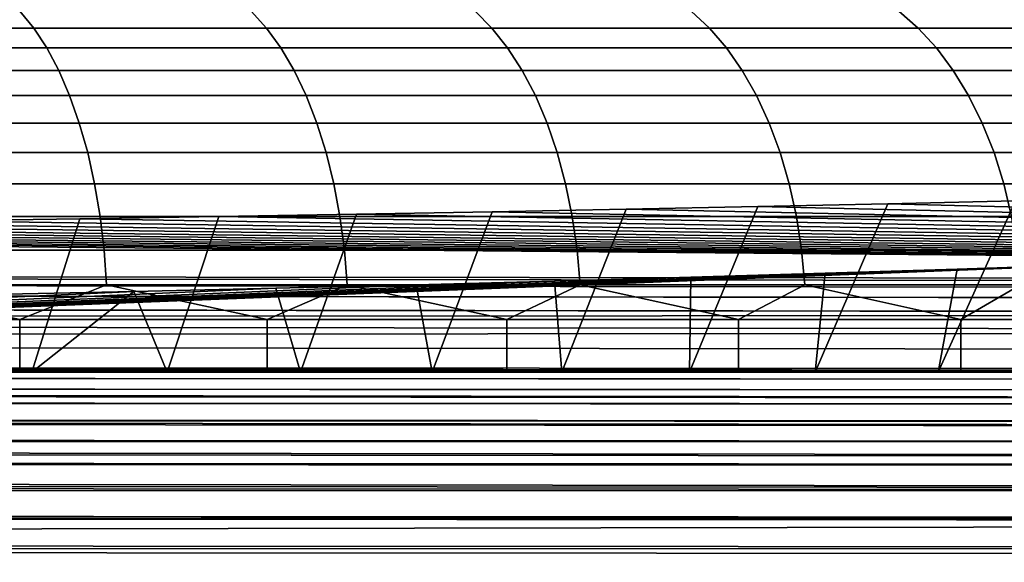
# Model space of a CAD drawing. Header units: metres. Extents: x -109 to 109, y -100 to 58.
# Tile 58 of 256: x -70.21 to -67.33, y -1.06 to 0.53. Entities that reach past the tile are written whole.
import ezdxf

# ---------------------------------------------------------------- set-up
doc = ezdxf.new("R2010")
doc.units = ezdxf.units.M
doc.layers.add('solid_21_062_100_XXX', color=7, linetype='CONTINUOUS')

msp = doc.modelspace()

# ---------------------------------------------------------------- linework, layer by layer
at = {"layer": 'solid_21_062_100_XXX'}
for points in [[(-70.207954, 0.554246, 12.433418), (-70.902443, 0.554246, 12.761153), (-70.866547, 0.505334, 12.842985), (-70.16761, 0.505334, 12.513148)], [(-70.902443, 0.554246, -12.761153), (-70.207954, 0.554246, -12.433418), (-70.16761, 0.505334, -12.513148), (-70.866547, 0.505334, -12.842985)], [(-69.532578, 0.554246, 12.067924), (-70.207954, 0.554246, 12.433418), (-70.16761, 0.505334, 12.513148), (-69.4879, 0.505334, 12.14531)], [(-70.207954, 0.554246, -12.433418), (-69.532578, 0.554246, -12.067924), (-69.4879, 0.505334, -12.14531), (-70.16761, 0.505334, -12.513148)], [(-68.878365, 0.554246, 11.665779), (-69.532578, 0.554246, 12.067924), (-69.4879, 0.505334, 12.14531), (-68.829491, 0.505334, 11.740587)], [(-69.532578, 0.554246, -12.067924), (-68.878365, 0.554246, -11.665779), (-68.829491, 0.505334, -11.740587), (-69.4879, 0.505334, -12.14531)], [(-68.247299, 0.554246, 11.228207), (-68.878365, 0.554246, 11.665779), (-68.829491, 0.505334, 11.740587), (-68.194374, 0.505334, 11.300208)], [(-68.878365, 0.554246, -11.665779), (-68.247299, 0.554246, -11.228207), (-68.194374, 0.505334, -11.300208), (-68.829491, 0.505334, -11.740587)], [(-67.641289, 0.554246, 10.756534), (-68.247299, 0.554246, 11.228207), (-68.194374, 0.505334, 11.300208), (-67.584488, 0.505334, 10.825511)], [(-68.247299, 0.554246, -11.228207), (-67.641289, 0.554246, -10.756534), (-67.584488, 0.505334, -10.825511), (-68.194374, 0.505334, -11.300208)], [(-67.062187, 0.554246, 10.252193), (-67.641289, 0.554246, 10.756534), (-67.584488, 0.505334, 10.825511), (-67.001671, 0.505334, 10.317937)], [(-67.641289, 0.554246, -10.756534), (-67.062187, 0.554246, -10.252193), (-67.001671, 0.505334, -10.317937), (-67.584488, 0.505334, -10.825511)], [(-70.16761, 0.505334, 12.513148), (-70.866547, 0.505334, 12.842985), (-70.832832, 0.447586, 12.919835), (-70.129715, 0.447586, 12.588025)], [(-70.866547, 0.505334, -12.842985), (-70.16761, 0.505334, -12.513148), (-70.129715, 0.447586, -12.588025), (-70.832832, 0.447586, -12.919835)], [(-69.4879, 0.505334, 12.14531), (-70.16761, 0.505334, 12.513148), (-70.129715, 0.447586, 12.588025), (-69.445946, 0.447586, 12.217986)], [(-70.16761, 0.505334, -12.513148), (-69.4879, 0.505334, -12.14531), (-69.445946, 0.447586, -12.217986), (-70.129715, 0.447586, -12.588025)], [(-68.829491, 0.505334, 11.740587), (-69.4879, 0.505334, 12.14531), (-69.445946, 0.447586, 12.217986), (-68.783592, 0.447586, 11.810841)], [(-69.4879, 0.505334, -12.14531), (-68.829491, 0.505334, -11.740587), (-68.783592, 0.447586, -11.810841), (-69.445946, 0.447586, -12.217986)], [(-68.194374, 0.505334, 11.300208), (-68.829491, 0.505334, 11.740587), (-68.783592, 0.447586, 11.810841), (-68.144676, 0.447586, 11.367826)], [(-68.829491, 0.505334, -11.740587), (-68.194374, 0.505334, -11.300208), (-68.144676, 0.447586, -11.367826), (-68.783592, 0.447586, -11.810841)], [(-67.584488, 0.505334, 10.825511), (-68.194374, 0.505334, 11.300208), (-68.144676, 0.447586, 11.367826), (-67.531136, 0.447586, 10.890289)], [(-68.194374, 0.505334, -11.300208), (-67.584488, 0.505334, -10.825511), (-67.531136, 0.447586, -10.890289), (-68.144676, 0.447586, -11.367826)], [(-67.001671, 0.505334, 10.317937), (-67.584488, 0.505334, 10.825511), (-67.531136, 0.447586, 10.890289), (-66.944832, 0.447586, 10.379678)], [(-67.584488, 0.505334, -10.825511), (-67.001671, 0.505334, -10.317937), (-66.944832, 0.447586, -10.379678), (-67.531136, 0.447586, -10.890289)], [(-70.129715, 0.447586, 12.588025), (-70.832832, 0.447586, 12.919835), (-70.801659, 0.3816, 12.990907), (-70.094673, 0.3816, 12.657271)], [(-70.832832, 0.447586, -12.919835), (-70.129715, 0.447586, -12.588025), (-70.094673, 0.3816, -12.657271), (-70.801659, 0.3816, -12.990907)], [(-69.445946, 0.447586, 12.217986), (-70.129715, 0.447586, 12.588025), (-70.094673, 0.3816, 12.657271), (-69.407135, 0.3816, 12.285196)], [(-70.129715, 0.447586, -12.588025), (-69.445946, 0.447586, -12.217986), (-69.407135, 0.3816, -12.285196), (-70.094673, 0.3816, -12.657271)], [(-68.783592, 0.447586, 11.810841), (-69.445946, 0.447586, 12.217986), (-69.407135, 0.3816, 12.285196), (-68.741142, 0.3816, 11.875812)], [(-69.445946, 0.447586, -12.217986), (-68.783592, 0.447586, -11.810841), (-68.741142, 0.3816, -11.875812), (-69.407135, 0.3816, -12.285196)], [(-68.144676, 0.447586, 11.367826), (-68.783592, 0.447586, 11.810841), (-68.741142, 0.3816, 11.875812), (-68.098717, 0.3816, 11.430361)], [(-68.783592, 0.447586, -11.810841), (-68.144676, 0.447586, -11.367826), (-68.098717, 0.3816, -11.430361), (-68.741142, 0.3816, -11.875812)], [(-67.531136, 0.447586, 10.890289), (-68.144676, 0.447586, 11.367826), (-68.098717, 0.3816, 11.430361), (-67.481796, 0.3816, 10.950196)], [(-68.144676, 0.447586, -11.367826), (-67.531136, 0.447586, -10.890289), (-67.481796, 0.3816, -10.950196), (-68.098717, 0.3816, -11.430361)], [(-66.944832, 0.447586, 10.379678), (-67.531136, 0.447586, 10.890289), (-67.481796, 0.3816, 10.950196), (-66.892273, 0.3816, 10.436775)], [(-67.531136, 0.447586, -10.890289), (-66.944832, 0.447586, -10.379678), (-66.892273, 0.3816, -10.436775), (-67.481796, 0.3816, -10.950196)], [(-70.094673, 0.3816, 12.657271), (-70.801659, 0.3816, 12.990907), (-70.773346, 0.30806, 13.055462), (-70.062843, 0.30806, 12.720168)], [(-70.801659, 0.3816, -12.990907), (-70.094673, 0.3816, -12.657271), (-70.062843, 0.30806, -12.720168), (-70.773346, 0.30806, -13.055462)], [(-69.407135, 0.3816, 12.285196), (-70.094673, 0.3816, 12.657271), (-70.062843, 0.30806, 12.720168), (-69.371895, 0.30806, 12.346245)], [(-70.094673, 0.3816, -12.657271), (-69.407135, 0.3816, -12.285196), (-69.371895, 0.30806, -12.346245), (-70.062843, 0.30806, -12.720168)], [(-68.741142, 0.3816, 11.875812), (-69.407135, 0.3816, 12.285196), (-69.371895, 0.30806, 12.346245), (-68.702591, 0.30806, 11.934826)], [(-69.407135, 0.3816, -12.285196), (-68.741142, 0.3816, -11.875812), (-68.702591, 0.30806, -11.934826), (-69.371895, 0.30806, -12.346245)], [(-68.098717, 0.3816, 11.430361), (-68.741142, 0.3816, 11.875812), (-68.702591, 0.30806, 11.934826), (-68.056969, 0.30806, 11.487161)], [(-68.741142, 0.3816, -11.875812), (-68.098717, 0.3816, -11.430361), (-68.056969, 0.30806, -11.487161), (-68.702591, 0.30806, -11.934826)], [(-67.481796, 0.3816, 10.950196), (-68.098717, 0.3816, 11.430361), (-68.056969, 0.30806, 11.487161), (-67.436989, 0.30806, 11.00461)], [(-68.098717, 0.3816, -11.430361), (-67.481796, 0.3816, -10.950196), (-67.436989, 0.30806, -11.00461), (-68.056969, 0.30806, -11.487161)], [(-66.892273, 0.3816, 10.436775), (-67.481796, 0.3816, 10.950196), (-67.436989, 0.30806, 11.00461), (-66.844528, 0.30806, 10.488639)], [(-67.481796, 0.3816, -10.950196), (-66.892273, 0.3816, -10.436775), (-66.844528, 0.30806, -10.488639), (-67.436989, 0.30806, -11.00461)], [(-70.062843, 0.30806, 12.720168), (-70.773346, 0.30806, 13.055462), (-70.748177, 0.22773, 13.11283), (-70.034554, 0.22773, 12.776064)], [(-70.773346, 0.30806, -13.055462), (-70.062843, 0.30806, -12.720168), (-70.034554, 0.22773, -12.776064), (-70.748177, 0.22773, -13.11283)], [(-69.371895, 0.30806, 12.346245), (-70.062843, 0.30806, 12.720168), (-70.034554, 0.22773, 12.776064), (-69.340569, 0.22773, 12.400496)], [(-70.062843, 0.30806, -12.720168), (-69.371895, 0.30806, -12.346245), (-69.340569, 0.22773, -12.400496), (-70.034554, 0.22773, -12.776064)], [(-68.702591, 0.30806, 11.934826), (-69.371895, 0.30806, 12.346245), (-69.340569, 0.22773, 12.400496), (-68.668327, 0.22773, 11.987269)], [(-69.371895, 0.30806, -12.346245), (-68.702591, 0.30806, -11.934826), (-68.668327, 0.22773, -11.987269), (-69.340569, 0.22773, -12.400496)], [(-68.056969, 0.30806, 11.487161), (-68.702591, 0.30806, 11.934826), (-68.668327, 0.22773, 11.987269), (-68.019867, 0.22773, 11.537638)], [(-68.702591, 0.30806, -11.934826), (-68.056969, 0.30806, -11.487161), (-68.019867, 0.22773, -11.537638), (-68.668327, 0.22773, -11.987269)], [(-67.436989, 0.30806, 11.00461), (-68.056969, 0.30806, 11.487161), (-68.019867, 0.22773, 11.537638), (-67.397163, 0.22773, 11.052966)], [(-68.056969, 0.30806, -11.487161), (-67.436989, 0.30806, -11.00461), (-67.397163, 0.22773, -11.052966), (-68.019867, 0.22773, -11.537638)], [(-66.844528, 0.30806, 10.488639), (-67.436989, 0.30806, 11.00461), (-67.397163, 0.22773, 11.052966), (-66.802101, 0.22773, 10.534728)], [(-67.436989, 0.30806, -11.00461), (-66.844528, 0.30806, -10.488639), (-66.802101, 0.22773, -10.534728), (-67.397163, 0.22773, -11.052966)], [(-70.034554, 0.22773, 12.776064), (-70.748177, 0.22773, 13.11283), (-70.726425, 0.141444, 13.162416), (-70.010109, 0.141444, 12.824377)], [(-70.748177, 0.22773, -13.11283), (-70.034554, 0.22773, -12.776064), (-70.010109, 0.141444, -12.824377), (-70.726425, 0.141444, -13.162416)], [(-69.340569, 0.22773, 12.400496), (-70.034554, 0.22773, 12.776064), (-70.010109, 0.141444, 12.824377), (-69.313499, 0.141444, 12.44739)], [(-70.034554, 0.22773, -12.776064), (-69.340569, 0.22773, -12.400496), (-69.313499, 0.141444, -12.44739), (-70.010109, 0.141444, -12.824377)], [(-68.668327, 0.22773, 11.987269), (-69.340569, 0.22773, 12.400496), (-69.313499, 0.141444, 12.44739), (-68.63871, 0.141444, 12.032599)], [(-69.340569, 0.22773, -12.400496), (-68.668327, 0.22773, -11.987269), (-68.63871, 0.141444, -12.032599), (-69.313499, 0.141444, -12.44739)], [(-68.019867, 0.22773, 11.537638), (-68.668327, 0.22773, 11.987269), (-68.63871, 0.141444, 12.032599), (-67.987801, 0.141444, 11.581267)], [(-68.668327, 0.22773, -11.987269), (-68.019867, 0.22773, -11.537638), (-67.987801, 0.141444, -11.581267), (-68.63871, 0.141444, -12.032599)], [(-67.397163, 0.22773, 11.052966), (-68.019867, 0.22773, 11.537638), (-67.987801, 0.141444, 11.581267), (-67.36274, 0.141444, 11.094764)], [(-68.019867, 0.22773, -11.537638), (-67.397163, 0.22773, -11.052966), (-67.36274, 0.141444, -11.094764), (-67.987801, 0.141444, -11.581267)], [(-66.802101, 0.22773, 10.534728), (-67.397163, 0.22773, 11.052966), (-67.36274, 0.141444, 11.094764), (-66.765427, 0.141444, 10.574565)], [(-67.397163, 0.22773, -11.052966), (-66.802101, 0.22773, -10.534728), (-66.765427, 0.141444, -10.574565), (-67.36274, 0.141444, -11.094764)], [(-70.010109, 0.141444, 12.824377), (-70.726425, 0.141444, 13.162416), (-70.708321, 0.050097, 13.203707), (-69.989746, 0.050097, 12.864607)], [(-70.726425, 0.141444, -13.162416), (-70.010109, 0.141444, -12.824377), (-69.989746, 0.050097, -12.864607), (-70.708321, 0.050097, -13.203707)], [(-69.313499, 0.141444, 12.44739), (-70.010109, 0.141444, 12.824377), (-69.989746, 0.050097, 12.864607), (-69.290955, 0.050097, 12.486437)], [(-70.010109, 0.141444, -12.824377), (-69.313499, 0.141444, -12.44739), (-69.290955, 0.050097, -12.486437), (-69.989746, 0.050097, -12.864607)], [(-68.63871, 0.141444, 12.032599), (-69.313499, 0.141444, 12.44739), (-69.290955, 0.050097, 12.486437), (-68.614052, 0.050097, 12.070346)], [(-69.313499, 0.141444, -12.44739), (-68.63871, 0.141444, -12.032599), (-68.614052, 0.050097, -12.070346), (-69.290955, 0.050097, -12.486437)], [(-67.987801, 0.141444, 11.581267), (-68.63871, 0.141444, 12.032599), (-68.614052, 0.050097, 12.070346), (-67.961098, 0.050097, 11.617598)], [(-68.63871, 0.141444, -12.032599), (-67.987801, 0.141444, -11.581267), (-67.961098, 0.050097, -11.617598), (-68.614052, 0.050097, -12.070346)], [(-67.36274, 0.141444, 11.094764), (-67.987801, 0.141444, 11.581267), (-67.961098, 0.050097, 11.617598), (-67.334076, 0.050097, 11.129568)], [(-67.987801, 0.141444, -11.581267), (-67.36274, 0.141444, -11.094764), (-67.334076, 0.050097, -11.129568), (-67.961098, 0.050097, -11.617598)], [(-66.765427, 0.141444, 10.574565), (-67.36274, 0.141444, 11.094764), (-67.334076, 0.050097, 11.129568), (-66.734886, 0.050097, 10.607738)], [(-67.36274, 0.141444, -11.094764), (-66.765427, 0.141444, -10.574565), (-66.734886, 0.050097, -10.607738), (-67.334076, 0.050097, -11.129568)], [(-69.989746, 0.050097, 12.864607), (-70.708321, 0.050097, 13.203707), (-70.694031, -0.045363, 13.236273), (-69.973694, -0.045363, 12.896336)], [(-70.708321, 0.050097, -13.203707), (-69.989746, 0.050097, -12.864607), (-69.973694, -0.045363, -12.896336), (-70.694031, -0.045363, -13.236273)], [(-69.290955, 0.050097, 12.486437), (-69.989746, 0.050097, 12.864607), (-69.973694, -0.045363, 12.896336), (-69.27317, -0.045363, 12.517233)], [(-69.989746, 0.050097, -12.864607), (-69.290955, 0.050097, -12.486437), (-69.27317, -0.045363, -12.517233), (-69.973694, -0.045363, -12.896336)], [(-68.614052, 0.050097, 12.070346), (-69.290955, 0.050097, 12.486437), (-69.27317, -0.045363, 12.517233), (-68.594597, -0.045363, 12.100116)], [(-69.290955, 0.050097, -12.486437), (-68.614052, 0.050097, -12.070346), (-68.594597, -0.045363, -12.100116), (-69.27317, -0.045363, -12.517233)], [(-67.961098, 0.050097, 11.617598), (-68.614052, 0.050097, 12.070346), (-68.594597, -0.045363, 12.100116), (-67.940033, -0.045363, 11.646252)], [(-68.614052, 0.050097, -12.070346), (-67.961098, 0.050097, -11.617598), (-67.940033, -0.045363, -11.646252), (-68.594597, -0.045363, -12.100116)], [(-67.334076, 0.050097, 11.129568), (-67.961098, 0.050097, 11.617598), (-67.940033, -0.045363, 11.646252), (-67.31147, -0.045363, 11.157018)], [(-67.961098, 0.050097, -11.617598), (-67.334076, 0.050097, -11.129568), (-67.31147, -0.045363, -11.157018), (-67.940033, -0.045363, -11.646252)], [(-66.734886, 0.050097, 10.607738), (-67.334076, 0.050097, 11.129568), (-67.31147, -0.045363, 11.157018), (-66.710808, -0.045363, 10.6339)], [(-67.334076, 0.050097, -11.129568), (-66.734886, 0.050097, -10.607738), (-66.710808, -0.045363, -10.6339), (-67.31147, -0.045363, -11.157018)], [(-67.525543, -0.5, 12.943016), (-67.885582, -0.5, 13.18538), (-67.673058, -0.007835, 13.634264), (-67.300247, 0.000742, 13.395946)], [(-58.685616, -0.233507, 19.904194), (-67.300247, 0.000742, 13.395946), (-67.673058, -0.007835, 13.634264)], [(-67.172272, -0.5, 12.69078), (-67.525543, -0.5, 12.943016), (-67.300247, 0.000742, 13.395946), (-66.933723, 0.009676, 13.147746)], [(-68.625008, -0.5, 13.639901), (-69.003807, -0.5, 13.851697), (-68.828796, -0.031425, 14.289667), (-68.437706, -0.023928, 14.081365)], [(-58.685616, -0.233507, 19.904194), (-68.437706, -0.023928, 14.081365), (-68.828796, -0.031425, 14.289667)], [(-68.252106, -0.5, 13.417701), (-68.625008, -0.5, 13.639901), (-68.437706, -0.023928, 14.081365), (-68.052246, -0.016059, 13.862759)], [(-58.685616, -0.233507, 19.904194), (-68.052246, -0.016059, 13.862759), (-68.437706, -0.023928, 14.081365)], [(-67.885582, -0.5, 13.18538), (-68.252106, -0.5, 13.417701), (-68.052246, -0.016059, 13.862759), (-67.673058, -0.007835, 13.634264)], [(-58.685616, -0.233507, 19.904194), (-67.673058, -0.007835, 13.634264), (-68.052246, -0.016059, 13.862759)], [(-69.973694, -0.045363, 12.896336), (-70.694031, -0.045363, 13.236273), (-70.683723, -0.143946, 13.259775), (-69.962105, -0.143946, 12.919234)], [(-70.694031, -0.045363, -13.236273), (-69.973694, -0.045363, -12.896336), (-69.962105, -0.143946, -12.919234), (-70.683723, -0.143946, -13.259775)], [(-70.173286, -0.5, 14.423425), (-70.573112, -0.5, 14.59227), (-70.442848, -0.057597, 15.016823), (-70.032639, -0.051638, 14.851267)], [(-58.685616, -0.233507, 19.904194), (-70.032639, -0.051638, 14.851267), (-70.442848, -0.057597, 15.016823)], [(-69.778267, -0.5, 14.243623), (-70.173286, -0.5, 14.423425), (-70.032639, -0.051638, 14.851267), (-69.626663, -0.045287, 14.674806)], [(-58.685616, -0.233507, 19.904194), (-69.626663, -0.045287, 14.674806), (-70.032639, -0.051638, 14.851267)], [(-69.27317, -0.045363, 12.517233), (-69.973694, -0.045363, 12.896336), (-69.962105, -0.143946, 12.919234), (-69.260338, -0.143946, 12.539459)], [(-69.973694, -0.045363, -12.896336), (-69.27317, -0.045363, -12.517233), (-69.260338, -0.143946, -12.539459), (-69.962105, -0.143946, -12.919234)], [(-69.38842, -0.5, 14.053038), (-69.778267, -0.5, 14.243623), (-69.626663, -0.045287, 14.674806), (-69.225342, -0.038549, 14.487597)], [(-58.685616, -0.233507, 19.904194), (-69.225342, -0.038549, 14.487597), (-69.626663, -0.045287, 14.674806)], [(-69.003807, -0.5, 13.851697), (-69.38842, -0.5, 14.053038), (-69.225342, -0.038549, 14.487597), (-68.828796, -0.031425, 14.289667)], [(-68.594597, -0.045363, 12.100116), (-69.27317, -0.045363, 12.517233), (-69.260338, -0.143946, 12.539459), (-68.580559, -0.143946, 12.121601)], [(-69.27317, -0.045363, -12.517233), (-68.594597, -0.045363, -12.100116), (-68.580559, -0.143946, -12.121601), (-69.260338, -0.143946, -12.539459)], [(-58.685616, -0.233507, 19.904194), (-68.828796, -0.031425, 14.289667), (-69.225342, -0.038549, 14.487597)], [(-67.940033, -0.045363, 11.646252), (-68.594597, -0.045363, 12.100116), (-68.580559, -0.143946, 12.121601), (-67.924835, -0.143946, 11.666931)], [(-68.594597, -0.045363, -12.100116), (-67.940033, -0.045363, -11.646252), (-67.924835, -0.143946, -11.666931), (-68.580559, -0.143946, -12.121601)], [(-67.31147, -0.045363, 11.157018), (-67.940033, -0.045363, 11.646252), (-67.924835, -0.143946, 11.666931), (-67.295151, -0.143946, 11.176828)], [(-67.940033, -0.045363, -11.646252), (-67.31147, -0.045363, -11.157018), (-67.295151, -0.143946, -11.176828), (-67.924835, -0.143946, -11.666931)], [(-58.685616, -0.233507, 19.904194), (-72.985336, -0.085004, 15.778282), (-73.418991, -0.088142, 15.865469)], [(-58.685616, -0.233507, 19.904194), (-72.553886, -0.081453, 15.679609), (-72.985336, -0.085004, 15.778282)], [(-58.685616, -0.233507, 19.904194), (-72.125015, -0.07749, 15.569501), (-72.553886, -0.081453, 15.679609)], [(-58.685616, -0.233507, 19.904194), (-71.698883, -0.073117, 15.448003), (-72.125015, -0.07749, 15.569501)], [(-58.685616, -0.233507, 19.904194), (-71.276268, -0.06834, 15.315303), (-71.698883, -0.073117, 15.448003)], [(-58.685616, -0.233507, 19.904194), (-70.857346, -0.063164, 15.171488), (-71.276268, -0.06834, 15.315303)], [(-58.685616, -0.233507, 19.904194), (-70.442848, -0.057597, 15.016823), (-70.857346, -0.063164, 15.171488)], [(-90.796425, -0.20214, 18.88147), (-58.685616, -0.233507, 19.904194), (-74.732597, -0.09507, 16.057959), (-74.739296, -0.213329, 19.343586)], [(-58.685616, -0.233507, 19.904194), (-74.292732, -0.093176, 16.005333), (-74.732597, -0.09507, 16.057959)], [(-58.685616, -0.233507, 19.904194), (-73.854805, -0.090867, 15.941162), (-74.292732, -0.093176, 16.005333)], [(-58.685616, -0.233507, 19.904194), (-73.418991, -0.088142, 15.865469), (-73.854805, -0.090867, 15.941162)], [(-66.718445, -0.172508, -12.759581), (-66.352982, -0.158609, -12.488822), (-58.685669, -0.493421, -19.011005), (-74.695206, -0.485192, -18.8507)], [(-67.091019, -0.185889, -13.020239), (-66.718445, -0.172508, -12.759581), (-74.695206, -0.485192, -18.8507)], [(-69.962105, -0.143946, 12.919234), (-70.683723, -0.143946, 13.259775), (-70.677498, -0.244628, 13.273972), (-69.955101, -0.244628, 12.933066)], [(-70.683723, -0.143946, -13.259775), (-69.962105, -0.143946, -12.919234), (-69.955101, -0.244628, -12.933066), (-70.677498, -0.244628, -13.273972)], [(-69.260338, -0.143946, 12.539459), (-69.962105, -0.143946, 12.919234), (-69.955101, -0.244628, 12.933066), (-69.252586, -0.244628, 12.552884)], [(-69.962105, -0.143946, -12.919234), (-69.260338, -0.143946, -12.539459), (-69.252586, -0.244628, -12.552884), (-69.955101, -0.244628, -12.933066)], [(-68.580559, -0.143946, 12.121601), (-69.260338, -0.143946, 12.539459), (-69.252586, -0.244628, 12.552884), (-68.572083, -0.244628, 12.134579)], [(-69.260338, -0.143946, -12.539459), (-68.580559, -0.143946, -12.121601), (-68.572083, -0.244628, -12.134579), (-69.252586, -0.244628, -12.552884)], [(-67.924835, -0.143946, 11.666931), (-68.580559, -0.143946, 12.121601), (-68.572083, -0.244628, 12.134579), (-67.915657, -0.244628, 11.679421)], [(-68.580559, -0.143946, -12.121601), (-67.924835, -0.143946, -11.666931), (-67.915657, -0.244628, -11.679421), (-68.572083, -0.244628, -12.134579)], [(-67.295151, -0.143946, 11.176828), (-67.924835, -0.143946, 11.666931), (-67.915657, -0.244628, 11.679421), (-67.285301, -0.244628, 11.188794)], [(-67.924835, -0.143946, -11.666931), (-67.295151, -0.143946, -11.176828), (-67.285301, -0.244628, -11.188794), (-67.915657, -0.244628, -11.679421)], [(-67.470108, -0.198732, -13.270432), (-67.091019, -0.185889, -13.020239), (-74.695206, -0.485192, -18.8507)], [(-67.855751, -0.21104, -13.51019), (-67.470108, -0.198732, -13.270432), (-74.695206, -0.485192, -18.8507)], [(-67.525543, -0.5, -12.943016), (-67.470108, -0.198732, -13.270432), (-67.855751, -0.21104, -13.51019), (-67.885582, -0.5, -13.18538)], [(-67.172272, -0.5, -12.69078), (-67.091019, -0.185889, -13.020239), (-67.470108, -0.198732, -13.270432), (-67.525543, -0.5, -12.943016)], [(-58.695755, -0.292165, 20.192791), (-58.69244, -0.262078, 20.098932), (-90.799805, -0.221719, 18.977707), (-90.803123, -0.251805, 19.071566)], [(-58.69244, -0.262078, 20.098932), (-58.689041, -0.242446, 20.002346), (-90.796425, -0.20214, 18.88147), (-90.799805, -0.221719, 18.977707)], [(-58.689041, -0.242446, 20.002346), (-58.685616, -0.233507, 19.904194), (-90.796425, -0.20214, 18.88147)], [(-68.248085, -0.222816, -13.739589), (-67.855751, -0.21104, -13.51019), (-74.695206, -0.485192, -18.8507)], [(-68.646652, -0.234047, -13.958356), (-68.248085, -0.222816, -13.739589), (-74.695206, -0.485192, -18.8507)], [(-68.252106, -0.5, -13.417701), (-68.248085, -0.222816, -13.739589), (-68.646652, -0.234047, -13.958356), (-68.625008, -0.5, -13.639901)], [(-67.885582, -0.5, -13.18538), (-67.855751, -0.21104, -13.51019), (-68.248085, -0.222816, -13.739589), (-68.252106, -0.5, -13.417701)], [(-58.698948, -0.332348, 20.282795), (-58.695755, -0.292165, 20.192791), (-90.803246, -0.253139, 19.075031), (-90.80632, -0.291987, 19.161572)], [(-58.695755, -0.292165, 20.192791), (-90.803123, -0.251805, 19.071566), (-90.803246, -0.253139, 19.075031)], [(-69.051117, -0.244719, -14.166259), (-68.646652, -0.234047, -13.958356), (-74.695206, -0.485192, -18.8507)], [(-69.460846, -0.254819, -14.363013), (-69.051117, -0.244719, -14.166259), (-74.695206, -0.485192, -18.8507)], [(-69.87558, -0.26434, -14.548481), (-69.460846, -0.254819, -14.363013), (-74.695206, -0.485192, -18.8507)], [(-70.677498, -0.244628, -13.273972), (-70.208694, -0.346263, -13.064054), (-70.951103, -0.346263, -13.396257)], [(-70.677498, -0.244628, 13.273972), (-70.95108, -0.346263, 13.396251), (-70.208679, -0.346263, 13.064046)], [(-69.955101, -0.244628, 12.933066), (-70.677498, -0.244628, 13.273972), (-70.208679, -0.346263, 13.064046)], [(-70.677498, -0.244628, -13.273972), (-69.955101, -0.244628, -12.933066), (-70.208694, -0.346263, -13.064054)], [(-69.955101, -0.244628, -12.933066), (-69.486092, -0.346263, -12.690746), (-70.208694, -0.346263, -13.064054)], [(-69.955101, -0.244628, 12.933066), (-70.208679, -0.346263, 13.064046), (-69.486069, -0.346263, 12.690737)], [(-69.252586, -0.244628, 12.552884), (-69.955101, -0.244628, 12.933066), (-69.486069, -0.346263, 12.690737)], [(-69.955101, -0.244628, -12.933066), (-69.252586, -0.244628, -12.552884), (-69.486092, -0.346263, -12.690746)], [(-69.38842, -0.5, -14.053038), (-69.460846, -0.254819, -14.363013), (-69.87558, -0.26434, -14.548481), (-69.778267, -0.5, -14.243623)], [(-69.252586, -0.244628, -12.552884), (-68.785545, -0.346263, -12.277509), (-69.486092, -0.346263, -12.690746)], [(-69.252586, -0.244628, 12.552884), (-69.486069, -0.346263, 12.690737), (-68.78553, -0.346263, 12.277497)], [(-69.003807, -0.5, -13.851697), (-69.051117, -0.244719, -14.166259), (-69.460846, -0.254819, -14.363013), (-69.38842, -0.5, -14.053038)], [(-68.572083, -0.244628, 12.134579), (-69.252586, -0.244628, 12.552884), (-68.78553, -0.346263, 12.277497)], [(-69.252586, -0.244628, -12.552884), (-68.572083, -0.244628, -12.134579), (-68.785545, -0.346263, -12.277509)], [(-68.625008, -0.5, -13.639901), (-68.646652, -0.234047, -13.958356), (-69.051117, -0.244719, -14.166259), (-69.003807, -0.5, -13.851697)], [(-68.572083, -0.244628, -12.134579), (-68.109276, -0.346263, -11.825641), (-68.785545, -0.346263, -12.277509)], [(-68.572083, -0.244628, 12.134579), (-68.78553, -0.346263, 12.277497), (-68.109261, -0.346263, 11.825628)], [(-67.915657, -0.244628, 11.679421), (-68.572083, -0.244628, 12.134579), (-68.109261, -0.346263, 11.825628)], [(-68.572083, -0.244628, -12.134579), (-67.915657, -0.244628, -11.679421), (-68.109276, -0.346263, -11.825641)], [(-67.915657, -0.244628, -11.679421), (-67.459404, -0.346263, -11.336563), (-68.109276, -0.346263, -11.825641)], [(-67.915657, -0.244628, 11.679421), (-68.109261, -0.346263, 11.825628), (-67.459396, -0.346263, 11.336553)], [(-67.285301, -0.244628, 11.188794), (-67.915657, -0.244628, 11.679421), (-67.459396, -0.346263, 11.336553)], [(-67.915657, -0.244628, -11.679421), (-67.285301, -0.244628, -11.188794), (-67.459404, -0.346263, -11.336563)], [(-67.285301, -0.244628, -11.188794), (-66.837982, -0.346263, -10.811816), (-67.459404, -0.346263, -11.336563)], [(-67.285301, -0.244628, 11.188794), (-67.459396, -0.346263, 11.336553), (-66.837975, -0.346263, 10.811808)], [(-70.294846, -0.273273, -14.722499), (-69.87558, -0.26434, -14.548481), (-74.695206, -0.485192, -18.8507)], [(-70.573112, -0.5, -14.59227), (-70.173286, -0.5, -14.423425), (-69.87558, -0.26434, -14.548481), (-70.294846, -0.273273, -14.722499)], [(-69.778267, -0.5, -14.243623), (-69.87558, -0.26434, -14.548481), (-70.173286, -0.5, -14.423425)], [(-58.698948, -0.332348, 20.282795), (-90.806488, -0.294468, 19.166361), (-90.809349, -0.341782, 19.246643)], [(-58.698948, -0.332348, 20.282795), (-90.80632, -0.291987, 19.161572), (-90.806488, -0.294468, 19.166361)], [(-58.698948, -0.332348, 20.282795), (-90.809349, -0.341782, 19.246643), (-90.809563, -0.345709, 19.252529), (-58.701981, -0.382143, 20.367865)], [(-58.686581, -0.503708, -19.108093), (-90.70475, -0.476963, -18.690395), (-75.139702, -0.331671, -15.860095), (-74.695206, -0.485192, -18.8507)], [(-58.701981, -0.382143, 20.367865), (-90.809563, -0.345709, 19.252529), (-90.812187, -0.400592, 19.325758)], [(-70.951103, -0.346263, -13.396257), (-70.208694, -0.346263, -13.064054), (-70.208664, -0.5, -13.064036), (-70.951073, -0.5, -13.396246)], [(-70.208679, -0.346263, 13.064046), (-70.95108, -0.346263, 13.396251), (-70.951073, -0.5, 13.396246), (-70.208664, -0.5, 13.064036)], [(-70.208694, -0.346263, -13.064054), (-69.486092, -0.346263, -12.690746), (-69.486069, -0.5, -12.690734), (-70.208664, -0.5, -13.064036)], [(-69.486069, -0.346263, 12.690737), (-70.208679, -0.346263, 13.064046), (-70.208664, -0.5, 13.064036), (-69.486069, -0.5, 12.690734)], [(-69.486092, -0.346263, -12.690746), (-68.785545, -0.346263, -12.277509), (-68.785553, -0.5, -12.277512), (-69.486069, -0.5, -12.690734)], [(-68.78553, -0.346263, 12.277497), (-69.486069, -0.346263, 12.690737), (-69.486069, -0.5, 12.690734), (-68.785553, -0.5, 12.277512)], [(-68.109261, -0.346263, 11.825628), (-68.78553, -0.346263, 12.277497), (-68.785553, -0.5, 12.277512), (-68.109283, -0.5, 11.825646)], [(-68.785545, -0.346263, -12.277509), (-68.109276, -0.346263, -11.825641), (-68.109283, -0.5, -11.825646), (-68.785553, -0.5, -12.277512)], [(-67.459396, -0.346263, 11.336553), (-68.109261, -0.346263, 11.825628), (-68.109283, -0.5, 11.825646), (-67.459404, -0.5, 11.336561)], [(-68.109276, -0.346263, -11.825641), (-67.459404, -0.346263, -11.336563), (-67.459404, -0.5, -11.336561), (-68.109283, -0.5, -11.825646)], [(-66.837975, -0.346263, 10.811808), (-67.459396, -0.346263, 11.336553), (-67.459404, -0.5, 11.336561), (-66.837967, -0.5, 10.811802)], [(-67.459404, -0.346263, -11.336563), (-66.837982, -0.346263, -10.811816), (-66.837967, -0.5, -10.811802), (-67.459404, -0.5, -11.336561)], [(-58.701981, -0.382143, 20.367865), (-90.812187, -0.400592, 19.325758), (-90.812431, -0.406226, 19.332462), (-58.704819, -0.440953, 20.44698)], [(-58.707424, -0.508072, 20.519188), (-58.704819, -0.440953, 20.44698), (-90.812431, -0.406226, 19.332462), (-90.814796, -0.46771, 19.397968)], [(-58.709766, -0.582693, 20.583622), (-58.707424, -0.508072, 20.519188), (-90.815056, -0.475268, 19.405169), (-90.817139, -0.542332, 19.462404)], [(-58.707424, -0.508072, 20.519188), (-90.814796, -0.46771, 19.397968), (-90.815056, -0.475268, 19.405169)], [(-58.686581, -0.503708, -19.108093), (-58.687546, -0.524451, -19.203493), (-90.706696, -0.507989, -18.88287), (-90.705742, -0.487412, -18.78849)], [(-58.686581, -0.503708, -19.108093), (-90.705742, -0.487412, -18.78849), (-90.70475, -0.476963, -18.690395)], [(-58.686581, -0.503708, -19.108093), (-74.695206, -0.485192, -18.8507), (-58.685669, -0.493421, -19.011005)], [(-58.687546, -0.524451, -19.203493), (-58.688488, -0.555407, -19.296087), (-90.707642, -0.538944, -18.975462), (-90.706734, -0.508897, -18.886145)], [(-58.687546, -0.524451, -19.203493), (-90.706734, -0.508897, -18.886145), (-90.706696, -0.507989, -18.88287)], [(-70.951073, -0.5, -13.396246), (-70.208664, -0.5, -13.064036), (-70.173286, -0.5, -14.423425), (-70.573112, -0.5, -14.59227)], [(-70.951073, -0.5, 13.396246), (-70.573112, -0.5, 14.59227), (-70.173286, -0.5, 14.423425), (-70.208664, -0.5, 13.064036)], [(-70.208664, -0.5, -13.064036), (-69.486069, -0.5, -12.690734), (-69.778267, -0.5, -14.243623), (-70.173286, -0.5, -14.423425)], [(-70.208664, -0.5, 13.064036), (-69.778267, -0.5, 14.243623), (-69.38842, -0.5, 14.053038), (-69.486069, -0.5, 12.690734)], [(-70.208664, -0.5, 13.064036), (-70.173286, -0.5, 14.423425), (-69.778267, -0.5, 14.243623)], [(-69.486069, -0.5, -12.690734), (-69.38842, -0.5, -14.053038), (-69.778267, -0.5, -14.243623)], [(-69.486069, -0.5, -12.690734), (-68.785553, -0.5, -12.277512), (-69.003807, -0.5, -13.851697), (-69.38842, -0.5, -14.053038)], [(-69.486069, -0.5, 12.690734), (-69.003807, -0.5, 13.851697), (-68.625008, -0.5, 13.639901), (-68.785553, -0.5, 12.277512)], [(-69.486069, -0.5, 12.690734), (-69.38842, -0.5, 14.053038), (-69.003807, -0.5, 13.851697)], [(-68.785553, -0.5, -12.277512), (-68.625008, -0.5, -13.639901), (-69.003807, -0.5, -13.851697)], [(-68.785553, -0.5, -12.277512), (-68.109283, -0.5, -11.825646), (-68.252106, -0.5, -13.417701), (-68.625008, -0.5, -13.639901)], [(-68.785553, -0.5, 12.277512), (-68.252106, -0.5, 13.417701), (-67.885582, -0.5, 13.18538), (-68.109283, -0.5, 11.825646)], [(-68.785553, -0.5, 12.277512), (-68.625008, -0.5, 13.639901), (-68.252106, -0.5, 13.417701)], [(-68.109283, -0.5, -11.825646), (-67.885582, -0.5, -13.18538), (-68.252106, -0.5, -13.417701)], [(-68.109283, -0.5, -11.825646), (-67.459404, -0.5, -11.336561), (-67.525543, -0.5, -12.943016), (-67.885582, -0.5, -13.18538)], [(-68.109283, -0.5, 11.825646), (-67.525543, -0.5, 12.943016), (-67.172272, -0.5, 12.69078), (-67.459404, -0.5, 11.336561)], [(-68.109283, -0.5, 11.825646), (-67.885582, -0.5, 13.18538), (-67.525543, -0.5, 12.943016)], [(-67.459404, -0.5, -11.336561), (-67.172272, -0.5, -12.69078), (-67.525543, -0.5, -12.943016)], [(-67.459404, -0.5, -11.336561), (-66.837967, -0.5, -10.811802), (-66.826103, -0.5, -12.428926), (-67.172272, -0.5, -12.69078)], [(-67.459404, -0.5, 11.336561), (-67.172272, -0.5, 12.69078), (-66.826103, -0.5, 12.428926), (-66.837967, -0.5, 10.811802)], [(-58.709766, -0.582693, 20.583622), (-90.817139, -0.542332, 19.462404), (-90.817406, -0.551976, 19.469748)], [(-58.688488, -0.555407, -19.296087), (-58.6894, -0.596212, -19.384781), (-90.708549, -0.579747, -19.064157), (-90.707695, -0.541082, -18.980814)], [(-58.688488, -0.555407, -19.296087), (-90.707695, -0.541082, -18.980814), (-90.707642, -0.538944, -18.975462)], [(-58.711823, -0.663921, 20.639511), (-58.709766, -0.582693, 20.583622), (-90.817406, -0.551976, 19.469748), (-90.819191, -0.62356, 19.518295)], [(-58.6894, -0.596212, -19.384781), (-58.690262, -0.646384, -19.468534), (-90.709412, -0.629919, -19.147913), (-90.708626, -0.583572, -19.071329)], [(-58.6894, -0.596212, -19.384781), (-90.708626, -0.583572, -19.071329), (-90.708549, -0.579747, -19.064157)], [(-58.711823, -0.663921, 20.639511), (-90.819191, -0.62356, 19.518295), (-90.81945, -0.635399, 19.525394)], [(-58.690262, -0.646384, -19.468534), (-90.709503, -0.635841, -19.156572), (-90.709412, -0.629919, -19.147913)], [(-58.713562, -0.75078, 20.686182), (-58.711823, -0.663921, 20.639511), (-90.81945, -0.635399, 19.525394), (-90.82093, -0.71042, 19.564966)], [(-58.690262, -0.646384, -19.468534), (-58.691074, -0.705334, -19.54636), (-90.71022, -0.688869, -19.22574), (-90.709503, -0.635841, -19.156572)], [(-58.691074, -0.705334, -19.54636), (-90.710327, -0.697245, -19.235491), (-90.71022, -0.688869, -19.22574)], [(-58.713562, -0.75078, 20.686182), (-90.82093, -0.71042, 19.564966), (-90.821175, -0.7245, 19.571419)], [(-58.691074, -0.705334, -19.54636), (-58.691818, -0.772368, -19.617342), (-90.710968, -0.755903, -19.296722), (-90.710327, -0.697245, -19.235491)], [(-58.714966, -0.842227, 20.723076), (-58.713562, -0.75078, 20.686182), (-90.821175, -0.7245, 19.571419), (-90.822334, -0.801868, 19.60186)], [(-58.691818, -0.772368, -19.617342), (-58.69249, -0.846697, -19.680645), (-90.711639, -0.830232, -19.360027), (-90.711075, -0.767026, -19.307112)], [(-58.691818, -0.772368, -19.617342), (-90.711075, -0.767026, -19.307112), (-90.710968, -0.755903, -19.296722)], [(-58.714966, -0.842227, 20.723076), (-90.822334, -0.801868, 19.60186), (-90.82254, -0.818173, 19.607248)], [(-58.716015, -0.937165, 20.749746), (-58.714966, -0.842227, 20.723076), (-90.82254, -0.818173, 19.607248), (-90.823387, -0.896807, 19.628532)], [(-58.69249, -0.846697, -19.680645), (-90.711754, -0.844323, -19.37055), (-90.711639, -0.830232, -19.360027)], [(-58.69249, -0.846697, -19.680645), (-58.693081, -0.927446, -19.735523), (-90.712234, -0.910982, -19.414909), (-90.711754, -0.844323, -19.37055)], [(-58.716015, -0.937165, 20.749746), (-90.823547, -0.915255, 19.632439), (-90.824066, -0.994097, 19.644663)], [(-58.716015, -0.937165, 20.749746), (-90.823387, -0.896807, 19.628532), (-90.823547, -0.915255, 19.632439)], [(-58.693081, -0.927446, -19.735523), (-90.712341, -0.92818, -19.425022), (-90.712234, -0.910982, -19.414909)], [(-58.716015, -0.937165, 20.749746), (-90.824066, -0.994097, 19.644663), (-90.824165, -1.014538, 19.646675), (-58.716702, -1.034454, 20.765877)], [(-58.693081, -0.927446, -19.735523), (-58.693584, -1.013666, -19.781334), (-90.712738, -0.997202, -19.46072), (-90.712341, -0.92818, -19.425022)], [(-58.693584, -1.013666, -19.781334), (-90.712837, -1.017564, -19.469856), (-90.712738, -0.997202, -19.46072)], [(-90.824165, -1.014538, 19.646675), (-90.824379, -1.092569, 19.650059), (-58.717014, -1.132924, 20.771273), (-58.716702, -1.034454, 20.765877)], [(-58.693584, -1.013666, -19.781334), (-58.693993, -1.10434, -19.817535), (-90.713142, -1.087878, -19.496923), (-90.712837, -1.017564, -19.469856)]]:
    msp.add_3dface(points, dxfattribs=at)

doc.saveas('drawing.dxf')
